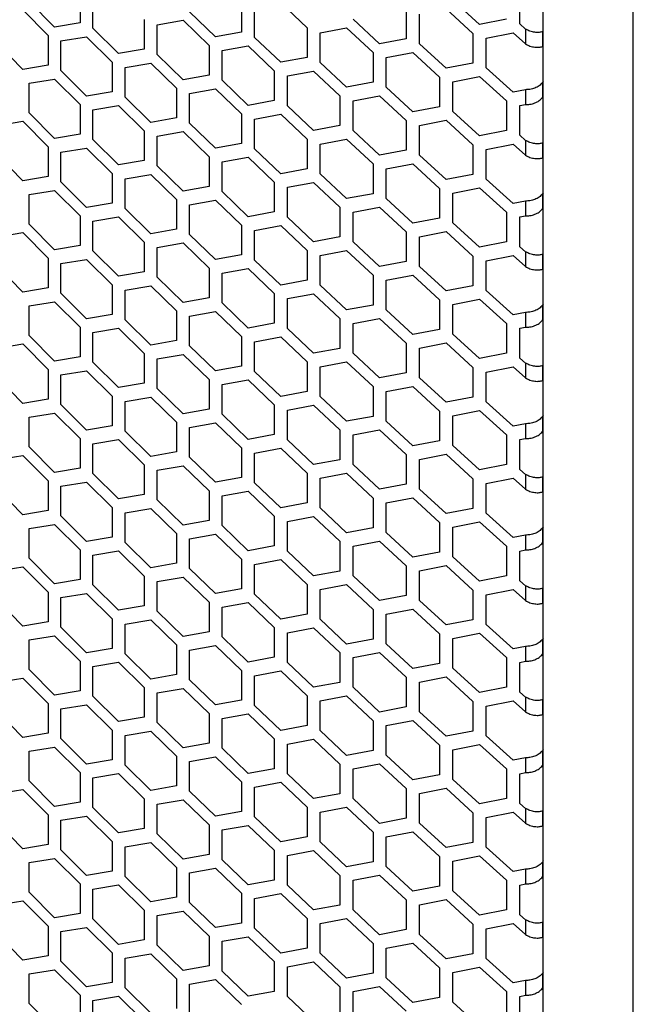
# Model space of a CAD drawing. Header units: millimetres. Extents: x 26293 to 29282, y 1612 to 3704.
# Tile 29 of 48: x 28706 to 28801, y 2784 to 2936. Entities that reach past the tile are written whole.
import ezdxf

# ---------------------------------------------------------------- set-up
doc = ezdxf.new("R2010")
doc.units = ezdxf.units.MM
doc.layers.add('1', color=7, linetype='Continuous')
doc.layers.add('5', color=251, linetype='Continuous')

msp = doc.modelspace()

# ---------------------------------------------------------------- linework, layer by layer
at = {"layer": '1'}
for p, q in [((28801.167, 2427.274), (28801.167, 3161.426)), ((28787.236, 2444.922), (28787.236, 3153.279))]:
    msp.add_line(p, q, dxfattribs=at)
at = {"layer": '5'}
for p, q in [((28711.763, 2935.057), (28707.834, 2939.003)), ((28715.706, 2940.286), (28715.706, 2935.703)), ((28717.682, 2934.885), (28717.682, 2939.467)), ((28777.42, 2935.444), (28773.285, 2939.214)), ((28783.645, 2935.538), (28783.645, 2940.12)), ((28706.853, 2937.7), (28710.779, 2933.751)), ((28736.62, 2933.545), (28732.608, 2937.425)), ((28740.644, 2938.841), (28740.644, 2934.258)), ((28742.66, 2933.474), (28742.66, 2938.056)), ((28746.703, 2938.786), (28750.759, 2934.944)), ((28766.078, 2937.819), (28766.078, 2933.237)), ((28772.253, 2937.867), (28776.385, 2934.095)), ((28725.62, 2936.221), (28725.62, 2931.638)), ((28727.613, 2935.416), (28731.608, 2936.105)), ((28731.608, 2936.105), (28735.616, 2932.223)), ((28761.976, 2932.455), (28757.886, 2936.267)), ((28768.133, 2932.487), (28768.133, 2937.069)), ((28781.567, 2936.268), (28777.42, 2935.444)), ((28715.706, 2935.703), (28711.763, 2935.057)), ((28721.644, 2930.965), (28717.682, 2934.885)), ((28727.613, 2930.833), (28727.613, 2935.416)), ((28750.759, 2934.944), (28750.759, 2930.362)), ((28752.791, 2934.173), (28756.866, 2934.93)), ((28756.866, 2934.93), (28760.952, 2931.116)), ((28784.505, 2934.764), (28783.645, 2935.538)), ((28784.505, 2934.764), (28784.505, 2932.473)), ((28710.779, 2933.751), (28710.779, 2929.169)), ((28712.747, 2932.926), (28716.693, 2933.576)), ((28712.747, 2928.344), (28712.747, 2932.926)), ((28716.693, 2933.576), (28720.652, 2929.653)), ((28740.644, 2934.258), (28736.62, 2933.545)), ((28746.703, 2929.621), (28742.66, 2933.474)), ((28752.791, 2929.591), (28752.791, 2934.173)), ((28766.078, 2933.237), (28761.976, 2932.455)), ((28776.385, 2934.095), (28776.385, 2929.512)), ((28778.456, 2933.358), (28782.606, 2934.184)), ((28778.456, 2928.776), (28778.456, 2933.358)), ((28782.606, 2934.184), (28784.505, 2932.473)), ((28787.236, 2934.361), (28787.134, 2934.359)), ((28787.134, 2934.359), (28787.134, 2932.068)), ((28706.853, 2928.536), (28702.941, 2932.495)), ((28725.62, 2931.638), (28721.644, 2930.965)), ((28735.616, 2932.223), (28735.616, 2927.64)), ((28737.624, 2931.431), (28741.652, 2932.147)), ((28737.624, 2926.849), (28737.624, 2931.431)), ((28741.652, 2932.147), (28745.691, 2928.292)), ((28772.253, 2928.703), (28768.133, 2932.487)), ((28787.134, 2932.068), (28787.236, 2932.07)), ((28731.608, 2926.94), (28727.613, 2930.833)), ((28750.759, 2930.362), (28746.703, 2929.621)), ((28760.952, 2931.116), (28760.952, 2926.534)), ((28763, 2930.359), (28767.105, 2931.143)), ((28763, 2925.776), (28763, 2930.359)), ((28767.105, 2931.143), (28771.222, 2927.357)), ((28710.779, 2929.169), (28706.853, 2928.536)), ((28716.693, 2924.411), (28712.747, 2928.344)), ((28720.652, 2929.653), (28720.652, 2925.071)), ((28722.637, 2928.841), (28726.616, 2929.517)), ((28722.637, 2924.259), (28722.637, 2928.841)), ((28726.616, 2929.517), (28730.608, 2925.621)), ((28745.691, 2928.292), (28745.691, 2923.71)), ((28756.866, 2925.766), (28752.791, 2929.591)), ((28776.385, 2929.512), (28772.253, 2928.703)), ((28782.606, 2925.02), (28778.456, 2928.776)), ((28707.834, 2926.402), (28711.763, 2927.038)), ((28711.763, 2927.038), (28715.706, 2923.102)), ((28735.616, 2927.64), (28731.608, 2926.94)), ((28741.652, 2922.983), (28737.624, 2926.849)), ((28747.716, 2927.514), (28751.775, 2928.258)), ((28747.716, 2922.932), (28747.716, 2927.514)), ((28751.775, 2928.258), (28755.846, 2924.43)), ((28771.222, 2927.357), (28771.222, 2922.774)), ((28773.285, 2926.613), (28777.42, 2927.425)), ((28777.42, 2927.425), (28781.567, 2923.666)), ((28707.834, 2921.82), (28707.834, 2926.402)), ((28730.608, 2925.621), (28730.608, 2921.039)), ((28732.608, 2924.823), (28736.62, 2925.526)), ((28736.62, 2925.526), (28740.644, 2921.657)), ((28760.952, 2926.534), (28756.866, 2925.766)), ((28767.105, 2921.979), (28763, 2925.776)), ((28773.285, 2922.031), (28773.285, 2926.613)), ((28784.505, 2925.401), (28782.606, 2925.02)), ((28784.505, 2925.401), (28784.505, 2923.11)), ((28787.236, 2926.664), (28787.134, 2926.487)), ((28787.134, 2926.487), (28787.134, 2924.196)), ((28720.652, 2925.071), (28716.693, 2924.411)), ((28726.616, 2920.353), (28722.637, 2924.259)), ((28732.608, 2920.241), (28732.608, 2924.823)), ((28755.846, 2924.43), (28755.846, 2919.847)), ((28757.886, 2923.665), (28761.976, 2924.436)), ((28761.976, 2924.436), (28766.078, 2920.636)), ((28787.134, 2924.196), (28787.236, 2924.373)), ((28715.706, 2923.102), (28715.706, 2918.52)), ((28717.682, 2922.284), (28721.644, 2922.946)), ((28717.682, 2917.702), (28717.682, 2922.284)), ((28721.644, 2922.946), (28725.62, 2919.037)), ((28745.691, 2923.71), (28741.652, 2922.983)), ((28751.775, 2919.093), (28747.716, 2922.932)), ((28757.886, 2919.083), (28757.886, 2923.665)), ((28771.222, 2922.774), (28767.105, 2921.979)), ((28781.567, 2923.666), (28781.567, 2919.084)), ((28783.645, 2922.937), (28784.505, 2923.11)), ((28783.645, 2918.355), (28783.645, 2922.937)), ((28711.763, 2917.873), (28707.834, 2921.82)), ((28730.608, 2921.039), (28726.616, 2920.353)), ((28740.644, 2921.657), (28740.644, 2917.075)), ((28742.66, 2920.872), (28746.703, 2921.602)), ((28742.66, 2916.29), (28742.66, 2920.872)), ((28746.703, 2921.602), (28750.759, 2917.761)), ((28777.42, 2918.261), (28773.285, 2922.031)), ((28702.941, 2919.894), (28706.853, 2920.517)), ((28706.853, 2920.517), (28710.779, 2916.568)), ((28736.62, 2916.361), (28732.608, 2920.241)), ((28755.846, 2919.847), (28751.775, 2919.093)), ((28766.078, 2920.636), (28766.078, 2916.053)), ((28768.133, 2919.885), (28772.253, 2920.684)), ((28768.133, 2915.303), (28768.133, 2919.885)), ((28772.253, 2920.684), (28776.385, 2916.911)), ((28715.706, 2918.52), (28711.763, 2917.873)), ((28721.644, 2913.782), (28717.682, 2917.702)), ((28725.62, 2919.037), (28725.62, 2914.455)), ((28727.613, 2918.232), (28731.608, 2918.921)), ((28727.613, 2913.65), (28727.613, 2918.232)), ((28731.608, 2918.921), (28735.616, 2915.039)), ((28750.759, 2917.761), (28750.759, 2913.178)), ((28752.791, 2916.989), (28756.866, 2917.747)), ((28756.866, 2917.747), (28760.952, 2913.932)), ((28761.976, 2915.272), (28757.886, 2919.083)), ((28781.567, 2919.084), (28777.42, 2918.261)), ((28784.505, 2917.58), (28783.645, 2918.355)), ((28710.779, 2916.568), (28710.779, 2911.985)), ((28712.747, 2915.743), (28716.693, 2916.392)), ((28716.693, 2916.392), (28720.652, 2912.469)), ((28740.644, 2917.075), (28736.62, 2916.361)), ((28746.703, 2912.438), (28742.66, 2916.29)), ((28752.791, 2912.407), (28752.791, 2916.989)), ((28776.385, 2916.911), (28776.385, 2912.329)), ((28778.456, 2916.174), (28782.606, 2917.001)), ((28778.456, 2911.592), (28778.456, 2916.174)), ((28782.606, 2917.001), (28784.505, 2915.289)), ((28784.505, 2917.58), (28784.505, 2915.289)), ((28787.236, 2917.178), (28787.134, 2917.176)), ((28787.134, 2917.176), (28787.134, 2914.885)), ((28706.853, 2911.352), (28702.941, 2915.312)), ((28712.747, 2911.161), (28712.747, 2915.743)), ((28735.616, 2915.039), (28735.616, 2910.457)), ((28737.624, 2914.248), (28741.652, 2914.964)), ((28741.652, 2914.964), (28745.691, 2911.109)), ((28766.078, 2916.053), (28761.976, 2915.272)), ((28772.253, 2911.519), (28768.133, 2915.303)), ((28787.134, 2914.885), (28787.236, 2914.887)), ((28725.62, 2914.455), (28721.644, 2913.782)), ((28731.608, 2909.757), (28727.613, 2913.65)), ((28737.624, 2909.665), (28737.624, 2914.248)), ((28750.759, 2913.178), (28746.703, 2912.438)), ((28760.952, 2913.932), (28760.952, 2909.35)), ((28763, 2913.175), (28767.105, 2913.96)), ((28763, 2908.593), (28763, 2913.175)), ((28767.105, 2913.96), (28771.222, 2910.173)), ((28710.779, 2911.985), (28706.853, 2911.352)), ((28720.652, 2912.469), (28720.652, 2907.887)), ((28722.637, 2911.658), (28726.616, 2912.334)), ((28722.637, 2907.075), (28722.637, 2911.658)), ((28726.616, 2912.334), (28730.608, 2908.438)), ((28756.866, 2908.582), (28752.791, 2912.407)), ((28776.385, 2912.329), (28772.253, 2911.519)), ((28782.606, 2907.836), (28778.456, 2911.592)), ((28716.693, 2907.227), (28712.747, 2911.161)), ((28735.616, 2910.457), (28731.608, 2909.757)), ((28745.691, 2911.109), (28745.691, 2906.526)), ((28747.716, 2910.331), (28751.775, 2911.074)), ((28747.716, 2905.748), (28747.716, 2910.331)), ((28751.775, 2911.074), (28755.846, 2907.246)), ((28771.222, 2910.173), (28771.222, 2905.591)), ((28773.285, 2909.429), (28777.42, 2910.242)), ((28777.42, 2910.242), (28781.567, 2906.483)), ((28707.834, 2909.218), (28711.763, 2909.854)), ((28707.834, 2904.636), (28707.834, 2909.218)), ((28711.763, 2909.854), (28715.706, 2905.919)), ((28741.652, 2905.799), (28737.624, 2909.665)), ((28760.952, 2909.35), (28756.866, 2908.582)), ((28767.105, 2904.795), (28763, 2908.593)), ((28773.285, 2904.847), (28773.285, 2909.429)), ((28787.236, 2909.48), (28787.134, 2909.304)), ((28787.134, 2909.304), (28787.134, 2907.013)), ((28720.652, 2907.887), (28716.693, 2907.227)), ((28726.616, 2903.169), (28722.637, 2907.075)), ((28730.608, 2908.438), (28730.608, 2903.856)), ((28732.608, 2907.64), (28736.62, 2908.342)), ((28732.608, 2903.057), (28732.608, 2907.64)), ((28736.62, 2908.342), (28740.644, 2904.474)), ((28755.846, 2907.246), (28755.846, 2902.664)), ((28757.886, 2906.482), (28761.976, 2907.253)), ((28761.976, 2907.253), (28766.078, 2903.452)), ((28784.505, 2908.217), (28782.606, 2907.836)), ((28784.505, 2908.217), (28784.505, 2905.926)), ((28787.134, 2907.013), (28787.236, 2907.189)), ((28715.706, 2905.919), (28715.706, 2901.336)), ((28717.682, 2905.1), (28721.644, 2905.763)), ((28721.644, 2905.763), (28725.62, 2901.853)), ((28745.691, 2906.526), (28741.652, 2905.799)), ((28751.775, 2901.909), (28747.716, 2905.748)), ((28757.886, 2901.899), (28757.886, 2906.482)), ((28771.222, 2905.591), (28767.105, 2904.795)), ((28781.567, 2906.483), (28781.567, 2901.901)), ((28783.645, 2905.753), (28784.505, 2905.926)), ((28783.645, 2901.171), (28783.645, 2905.753)), ((28711.763, 2900.69), (28707.834, 2904.636)), ((28717.682, 2900.518), (28717.682, 2905.1)), ((28740.644, 2904.474), (28740.644, 2899.891)), ((28742.66, 2903.689), (28746.703, 2904.419)), ((28746.703, 2904.419), (28750.759, 2900.577)), ((28777.42, 2901.077), (28773.285, 2904.847)), ((28702.941, 2902.71), (28706.853, 2903.333)), ((28706.853, 2903.333), (28710.779, 2899.384)), ((28730.608, 2903.856), (28726.616, 2903.169)), ((28736.62, 2899.178), (28732.608, 2903.057)), ((28742.66, 2899.106), (28742.66, 2903.689)), ((28755.846, 2902.664), (28751.775, 2901.909)), ((28766.078, 2903.452), (28766.078, 2898.87)), ((28768.133, 2902.702), (28772.253, 2903.5)), ((28768.133, 2898.119), (28768.133, 2902.702)), ((28772.253, 2903.5), (28776.385, 2899.727)), ((28715.706, 2901.336), (28711.763, 2900.69)), ((28725.62, 2901.853), (28725.62, 2897.271)), ((28727.613, 2901.048), (28731.608, 2901.738)), ((28727.613, 2896.466), (28727.613, 2901.048)), ((28731.608, 2901.738), (28735.616, 2897.855)), ((28761.976, 2898.088), (28757.886, 2901.899)), ((28781.567, 2901.901), (28777.42, 2901.077)), ((28784.505, 2900.396), (28783.645, 2901.171)), ((28721.644, 2896.598), (28717.682, 2900.518)), ((28740.644, 2899.891), (28736.62, 2899.178)), ((28750.759, 2900.577), (28750.759, 2895.995)), ((28752.791, 2899.806), (28756.866, 2900.563)), ((28752.791, 2895.224), (28752.791, 2899.806)), ((28756.866, 2900.563), (28760.952, 2896.749)), ((28776.385, 2899.727), (28776.385, 2895.145)), ((28778.456, 2898.991), (28782.606, 2899.817)), ((28782.606, 2899.817), (28784.505, 2898.105)), ((28784.505, 2900.396), (28784.505, 2898.105)), ((28787.236, 2899.994), (28787.134, 2899.992)), ((28787.134, 2899.992), (28787.134, 2897.701)), ((28706.853, 2894.169), (28702.941, 2898.128)), ((28710.779, 2899.384), (28710.779, 2894.802)), ((28712.747, 2898.559), (28716.693, 2899.208)), ((28712.747, 2893.977), (28712.747, 2898.559)), ((28716.693, 2899.208), (28720.652, 2895.286)), ((28746.703, 2895.254), (28742.66, 2899.106)), ((28766.078, 2898.87), (28761.976, 2898.088)), ((28772.253, 2894.336), (28768.133, 2898.119)), ((28778.456, 2894.408), (28778.456, 2898.991)), ((28725.62, 2897.271), (28721.644, 2896.598)), ((28731.608, 2892.573), (28727.613, 2896.466)), ((28735.616, 2897.855), (28735.616, 2893.273)), ((28737.624, 2897.064), (28741.652, 2897.78)), ((28737.624, 2892.482), (28737.624, 2897.064)), ((28741.652, 2897.78), (28745.691, 2893.925)), ((28760.952, 2896.749), (28760.952, 2892.166)), ((28763, 2895.991), (28767.105, 2896.776)), ((28767.105, 2896.776), (28771.222, 2892.989)), ((28787.134, 2897.701), (28787.236, 2897.703)), ((28720.652, 2895.286), (28720.652, 2890.704)), ((28722.637, 2894.474), (28726.616, 2895.15)), ((28726.616, 2895.15), (28730.608, 2891.254)), ((28750.759, 2895.995), (28746.703, 2895.254)), ((28756.866, 2891.398), (28752.791, 2895.224)), ((28763, 2891.409), (28763, 2895.991)), ((28776.385, 2895.145), (28772.253, 2894.336)), ((28710.779, 2894.802), (28706.853, 2894.169)), ((28716.693, 2890.044), (28712.747, 2893.977)), ((28722.637, 2889.892), (28722.637, 2894.474)), ((28745.691, 2893.925), (28745.691, 2889.343)), ((28747.716, 2893.147), (28751.775, 2893.89)), ((28751.775, 2893.89), (28755.846, 2890.062)), ((28782.606, 2890.652), (28778.456, 2894.408)), ((28707.834, 2892.035), (28711.763, 2892.671)), ((28707.834, 2887.452), (28707.834, 2892.035)), ((28711.763, 2892.671), (28715.706, 2888.735)), ((28735.616, 2893.273), (28731.608, 2892.573)), ((28741.652, 2888.616), (28737.624, 2892.482)), ((28747.716, 2888.565), (28747.716, 2893.147)), ((28760.952, 2892.166), (28756.866, 2891.398)), ((28771.222, 2892.989), (28771.222, 2888.407)), ((28773.285, 2892.246), (28777.42, 2893.058)), ((28773.285, 2887.663), (28773.285, 2892.246)), ((28777.42, 2893.058), (28781.567, 2889.299)), ((28787.236, 2892.296), (28787.134, 2892.12)), ((28787.134, 2892.12), (28787.134, 2889.829)), ((28720.652, 2890.704), (28716.693, 2890.044)), ((28730.608, 2891.254), (28730.608, 2886.672)), ((28732.608, 2890.456), (28736.62, 2891.159)), ((28732.608, 2885.874), (28732.608, 2890.456)), ((28736.62, 2891.159), (28740.644, 2887.29)), ((28767.105, 2887.611), (28763, 2891.409)), ((28784.505, 2891.034), (28782.606, 2890.652)), ((28784.505, 2891.034), (28784.505, 2888.742)), ((28726.616, 2885.985), (28722.637, 2889.892)), ((28745.691, 2889.343), (28741.652, 2888.616)), ((28755.846, 2890.062), (28755.846, 2885.48)), ((28757.886, 2889.298), (28761.976, 2890.069)), ((28757.886, 2884.716), (28757.886, 2889.298)), ((28761.976, 2890.069), (28766.078, 2886.269)), ((28781.567, 2889.299), (28781.567, 2884.717)), ((28787.134, 2889.829), (28787.236, 2890.005)), ((28711.763, 2883.506), (28707.834, 2887.452)), ((28715.706, 2888.735), (28715.706, 2884.153)), ((28717.682, 2887.917), (28721.644, 2888.579)), ((28717.682, 2883.334), (28717.682, 2887.917)), ((28721.644, 2888.579), (28725.62, 2884.67)), ((28740.644, 2887.29), (28740.644, 2882.708)), ((28751.775, 2884.726), (28747.716, 2888.565)), ((28771.222, 2888.407), (28767.105, 2887.611)), ((28777.42, 2883.893), (28773.285, 2887.663)), ((28783.645, 2888.57), (28784.505, 2888.742)), ((28783.645, 2883.987), (28783.645, 2888.57)), ((28702.941, 2885.527), (28706.853, 2886.15)), ((28706.853, 2886.15), (28710.779, 2882.201)), ((28730.608, 2886.672), (28726.616, 2885.985)), ((28736.62, 2881.994), (28732.608, 2885.874)), ((28742.66, 2886.505), (28746.703, 2887.235)), ((28742.66, 2881.923), (28742.66, 2886.505)), ((28746.703, 2887.235), (28750.759, 2883.393)), ((28766.078, 2886.269), (28766.078, 2881.686)), ((28768.133, 2885.518), (28772.253, 2886.316)), ((28772.253, 2886.316), (28776.385, 2882.544)), ((28725.62, 2884.67), (28725.62, 2880.088)), ((28727.613, 2883.865), (28731.608, 2884.554)), ((28731.608, 2884.554), (28735.616, 2880.672)), ((28755.846, 2885.48), (28751.775, 2884.726)), ((28761.976, 2880.904), (28757.886, 2884.716)), ((28768.133, 2880.936), (28768.133, 2885.518)), ((28781.567, 2884.717), (28777.42, 2883.893)), ((28715.706, 2884.153), (28711.763, 2883.506)), ((28721.644, 2879.414), (28717.682, 2883.334)), ((28727.613, 2879.283), (28727.613, 2883.865)), ((28740.644, 2882.708), (28736.62, 2881.994)), ((28750.759, 2883.393), (28750.759, 2878.811)), ((28752.791, 2882.622), (28756.866, 2883.379)), ((28756.866, 2883.379), (28760.952, 2879.565)), ((28784.505, 2883.213), (28783.645, 2883.987)), ((28784.505, 2883.213), (28784.505, 2880.922)), ((28787.236, 2882.81), (28787.134, 2882.809)), ((28787.134, 2882.809), (28787.134, 2880.517)), ((28710.779, 2882.201), (28710.779, 2877.618)), ((28712.747, 2881.376), (28716.693, 2882.025)), ((28712.747, 2876.793), (28712.747, 2881.376)), ((28716.693, 2882.025), (28720.652, 2878.102)), ((28746.703, 2878.07), (28742.66, 2881.923)), ((28752.791, 2878.04), (28752.791, 2882.622)), ((28766.078, 2881.686), (28761.976, 2880.904)), ((28776.385, 2882.544), (28776.385, 2877.961)), ((28778.456, 2881.807), (28782.606, 2882.633)), ((28778.456, 2877.225), (28778.456, 2881.807)), ((28782.606, 2882.633), (28784.505, 2880.922)), ((28706.853, 2876.985), (28702.941, 2880.945)), ((28725.62, 2880.088), (28721.644, 2879.414)), ((28735.616, 2880.672), (28735.616, 2876.09)), ((28737.624, 2879.88), (28741.652, 2880.597)), ((28737.624, 2875.298), (28737.624, 2879.88)), ((28741.652, 2880.597), (28745.691, 2876.741)), ((28772.253, 2877.152), (28768.133, 2880.936)), ((28787.134, 2880.517), (28787.236, 2880.519)), ((28731.608, 2875.39), (28727.613, 2879.283)), ((28750.759, 2878.811), (28746.703, 2878.07)), ((28760.952, 2879.565), (28760.952, 2874.983)), ((28763, 2878.808), (28767.105, 2879.592)), ((28763, 2874.225), (28763, 2878.808)), ((28767.105, 2879.592), (28771.222, 2875.806)), ((28710.779, 2877.618), (28706.853, 2876.985)), ((28716.693, 2872.86), (28712.747, 2876.793)), ((28720.652, 2878.102), (28720.652, 2873.52)), ((28722.637, 2877.291), (28726.616, 2877.966)), ((28722.637, 2872.708), (28722.637, 2877.291)), ((28726.616, 2877.966), (28730.608, 2874.071)), ((28745.691, 2876.741), (28745.691, 2872.159)), ((28747.716, 2875.963), (28751.775, 2876.707)), ((28751.775, 2876.707), (28755.846, 2872.879)), ((28756.866, 2874.215), (28752.791, 2878.04)), ((28776.385, 2877.961), (28772.253, 2877.152)), ((28782.606, 2873.469), (28778.456, 2877.225)), ((28707.834, 2874.851), (28711.763, 2875.487)), ((28711.763, 2875.487), (28715.706, 2871.551)), ((28735.616, 2876.09), (28731.608, 2875.39)), ((28741.652, 2871.432), (28737.624, 2875.298)), ((28747.716, 2871.381), (28747.716, 2875.963)), ((28771.222, 2875.806), (28771.222, 2871.223)), ((28773.285, 2875.062), (28777.42, 2875.874)), ((28777.42, 2875.874), (28781.567, 2872.116)), ((28787.236, 2875.113), (28787.134, 2874.937)), ((28707.834, 2870.269), (28707.834, 2874.851)), ((28730.608, 2874.071), (28730.608, 2869.488)), ((28732.608, 2873.272), (28736.62, 2873.975)), ((28736.62, 2873.975), (28740.644, 2870.106)), ((28760.952, 2874.983), (28756.866, 2874.215)), ((28767.105, 2870.428), (28763, 2874.225)), ((28773.285, 2870.48), (28773.285, 2875.062)), ((28784.505, 2873.85), (28782.606, 2873.469)), ((28784.505, 2873.85), (28784.505, 2871.559)), ((28787.134, 2874.937), (28787.134, 2872.645)), ((28720.652, 2873.52), (28716.693, 2872.86)), ((28726.616, 2868.802), (28722.637, 2872.708)), ((28732.608, 2868.69), (28732.608, 2873.272)), ((28745.691, 2872.159), (28741.652, 2871.432)), ((28755.846, 2872.879), (28755.846, 2868.297)), ((28757.886, 2872.115), (28761.976, 2872.885)), ((28757.886, 2867.532), (28757.886, 2872.115)), ((28761.976, 2872.885), (28766.078, 2869.085)), ((28781.567, 2872.116), (28781.567, 2867.533)), ((28787.134, 2872.645), (28787.236, 2872.822)), ((28715.706, 2871.551), (28715.706, 2866.969)), ((28717.682, 2870.733), (28721.644, 2871.395)), ((28717.682, 2866.151), (28717.682, 2870.733)), ((28721.644, 2871.395), (28725.62, 2867.486)), ((28751.775, 2867.542), (28747.716, 2871.381)), ((28771.222, 2871.223), (28767.105, 2870.428)), ((28783.645, 2871.386), (28784.505, 2871.559)), ((28783.645, 2866.804), (28783.645, 2871.386)), ((28711.763, 2866.322), (28707.834, 2870.269)), ((28730.608, 2869.488), (28726.616, 2868.802)), ((28740.644, 2870.106), (28740.644, 2865.524)), ((28742.66, 2869.321), (28746.703, 2870.051)), ((28742.66, 2864.739), (28742.66, 2869.321)), ((28746.703, 2870.051), (28750.759, 2866.21)), ((28766.078, 2869.085), (28766.078, 2864.503)), ((28768.133, 2868.334), (28772.253, 2869.133)), ((28772.253, 2869.133), (28776.385, 2865.36)), ((28777.42, 2866.71), (28773.285, 2870.48)), ((28702.941, 2868.343), (28706.853, 2868.966)), ((28706.853, 2868.966), (28710.779, 2865.017)), ((28736.62, 2864.81), (28732.608, 2868.69)), ((28755.846, 2868.297), (28751.775, 2867.542)), ((28761.976, 2863.721), (28757.886, 2867.532)), ((28768.133, 2863.752), (28768.133, 2868.334)), ((28781.567, 2867.533), (28777.42, 2866.71)), ((28715.706, 2866.969), (28711.763, 2866.322)), ((28721.644, 2862.231), (28717.682, 2866.151)), ((28725.62, 2867.486), (28725.62, 2862.904)), ((28727.613, 2866.681), (28731.608, 2867.37)), ((28727.613, 2862.099), (28727.613, 2866.681)), ((28731.608, 2867.37), (28735.616, 2863.488)), ((28750.759, 2866.21), (28750.759, 2861.627)), ((28752.791, 2865.439), (28756.866, 2866.196)), ((28756.866, 2866.196), (28760.952, 2862.381)), ((28784.505, 2866.029), (28783.645, 2866.804)), ((28784.505, 2866.029), (28784.505, 2863.738)), ((28710.779, 2865.017), (28710.779, 2860.435)), ((28712.747, 2864.192), (28716.693, 2864.841)), ((28716.693, 2864.841), (28720.652, 2860.919)), ((28740.644, 2865.524), (28736.62, 2864.81)), ((28746.703, 2860.887), (28742.66, 2864.739)), ((28752.791, 2860.856), (28752.791, 2865.439)), ((28766.078, 2864.503), (28761.976, 2863.721)), ((28776.385, 2865.36), (28776.385, 2860.778)), ((28778.456, 2864.624), (28782.606, 2865.45)), ((28778.456, 2860.041), (28778.456, 2864.624)), ((28782.606, 2865.45), (28784.505, 2863.738)), ((28787.236, 2865.627), (28787.134, 2865.625)), ((28787.134, 2865.625), (28787.134, 2863.334)), ((28706.853, 2859.801), (28702.941, 2863.761)), ((28712.747, 2859.61), (28712.747, 2864.192)), ((28735.616, 2863.488), (28735.616, 2858.906)), ((28737.624, 2862.697), (28741.652, 2863.413)), ((28741.652, 2863.413), (28745.691, 2859.558)), ((28772.253, 2859.968), (28768.133, 2863.752)), ((28787.134, 2863.334), (28787.236, 2863.336)), ((28725.62, 2862.904), (28721.644, 2862.231)), ((28731.608, 2858.206), (28727.613, 2862.099)), ((28737.624, 2858.114), (28737.624, 2862.697)), ((28750.759, 2861.627), (28746.703, 2860.887)), ((28760.952, 2862.381), (28760.952, 2857.799)), ((28763, 2861.624), (28767.105, 2862.409)), ((28763, 2857.042), (28763, 2861.624)), ((28767.105, 2862.409), (28771.222, 2858.622)), ((28710.779, 2860.435), (28706.853, 2859.801)), ((28720.652, 2860.919), (28720.652, 2856.336)), ((28722.637, 2860.107), (28726.616, 2860.783)), ((28722.637, 2855.525), (28722.637, 2860.107)), ((28726.616, 2860.783), (28730.608, 2856.887)), ((28756.866, 2857.031), (28752.791, 2860.856)), ((28776.385, 2860.778), (28772.253, 2859.968)), ((28782.606, 2856.285), (28778.456, 2860.041)), ((28716.693, 2855.677), (28712.747, 2859.61)), ((28735.616, 2858.906), (28731.608, 2858.206)), ((28745.691, 2859.558), (28745.691, 2854.975)), ((28747.716, 2858.78), (28751.775, 2859.523)), ((28747.716, 2854.197), (28747.716, 2858.78)), ((28751.775, 2859.523), (28755.846, 2855.695)), ((28771.222, 2858.622), (28771.222, 2854.04)), ((28773.285, 2857.878), (28777.42, 2858.691)), ((28777.42, 2858.691), (28781.567, 2854.932)), ((28707.834, 2857.668), (28711.763, 2858.303)), ((28707.834, 2853.085), (28707.834, 2857.668)), ((28711.763, 2858.303), (28715.706, 2854.368)), ((28730.608, 2856.887), (28730.608, 2852.305)), ((28741.652, 2854.248), (28737.624, 2858.114)), ((28760.952, 2857.799), (28756.866, 2857.031)), ((28767.105, 2853.244), (28763, 2857.042)), ((28773.285, 2853.296), (28773.285, 2857.878)), ((28787.236, 2857.929), (28787.134, 2857.753)), ((28787.134, 2857.753), (28787.134, 2855.462)), ((28720.652, 2856.336), (28716.693, 2855.677)), ((28726.616, 2851.618), (28722.637, 2855.525)), ((28732.608, 2856.089), (28736.62, 2856.791)), ((28732.608, 2851.506), (28732.608, 2856.089)), ((28736.62, 2856.791), (28740.644, 2852.923)), ((28755.846, 2855.695), (28755.846, 2851.113)), ((28757.886, 2854.931), (28761.976, 2855.702)), ((28761.976, 2855.702), (28766.078, 2851.901)), ((28784.505, 2856.666), (28782.606, 2856.285)), ((28784.505, 2856.666), (28784.505, 2854.375)), ((28787.134, 2855.462), (28787.236, 2855.638)), ((28715.706, 2854.368), (28715.706, 2849.785)), ((28717.682, 2853.549), (28721.644, 2854.212)), ((28721.644, 2854.212), (28725.62, 2850.303)), ((28745.691, 2854.975), (28741.652, 2854.248)), ((28751.775, 2850.359), (28747.716, 2854.197)), ((28757.886, 2850.349), (28757.886, 2854.931)), ((28771.222, 2854.04), (28767.105, 2853.244)), ((28781.567, 2854.932), (28781.567, 2850.35)), ((28783.645, 2854.202), (28784.505, 2854.375)), ((28783.645, 2849.62), (28783.645, 2854.202)), ((28711.763, 2849.139), (28707.834, 2853.085)), ((28717.682, 2848.967), (28717.682, 2853.549)), ((28740.644, 2852.923), (28740.644, 2848.34)), ((28742.66, 2852.138), (28746.703, 2852.868)), ((28746.703, 2852.868), (28750.759, 2849.026)), ((28777.42, 2849.526), (28773.285, 2853.296)), ((28702.941, 2851.16), (28706.853, 2851.782)), ((28706.853, 2851.782), (28710.779, 2847.833)), ((28730.608, 2852.305), (28726.616, 2851.618)), ((28736.62, 2847.627), (28732.608, 2851.506)), ((28742.66, 2847.556), (28742.66, 2852.138)), ((28755.846, 2851.113), (28751.775, 2850.359)), ((28766.078, 2851.901), (28766.078, 2847.319)), ((28768.133, 2851.151), (28772.253, 2851.949)), ((28768.133, 2846.568), (28768.133, 2851.151)), ((28772.253, 2851.949), (28776.385, 2848.177)), ((28715.706, 2849.785), (28711.763, 2849.139)), ((28725.62, 2850.303), (28725.62, 2845.72)), ((28727.613, 2849.498), (28731.608, 2850.187)), ((28727.613, 2844.915), (28727.613, 2849.498)), ((28731.608, 2850.187), (28735.616, 2846.305)), ((28761.976, 2846.537), (28757.886, 2850.349)), ((28781.567, 2850.35), (28777.42, 2849.526)), ((28784.505, 2848.846), (28783.645, 2849.62)), ((28710.779, 2847.833), (28710.779, 2843.251)), ((28721.644, 2845.047), (28717.682, 2848.967)), ((28740.644, 2848.34), (28736.62, 2847.627)), ((28750.759, 2849.026), (28750.759, 2844.444)), ((28752.791, 2848.255), (28756.866, 2849.012)), ((28752.791, 2843.673), (28752.791, 2848.255)), ((28756.866, 2849.012), (28760.952, 2845.198)), ((28776.385, 2848.177), (28776.385, 2843.594)), ((28778.456, 2847.44), (28782.606, 2848.266)), ((28782.606, 2848.266), (28784.505, 2846.554)), ((28784.505, 2848.846), (28784.505, 2846.554)), ((28787.236, 2848.443), (28787.134, 2848.441)), ((28787.134, 2848.441), (28787.134, 2846.15)), ((28706.853, 2842.618), (28702.941, 2846.577)), ((28712.747, 2847.008), (28716.693, 2847.657)), ((28712.747, 2842.426), (28712.747, 2847.008)), ((28716.693, 2847.657), (28720.652, 2843.735)), ((28735.616, 2846.305), (28735.616, 2841.722)), ((28737.624, 2845.513), (28741.652, 2846.229)), ((28741.652, 2846.229), (28745.691, 2842.374)), ((28746.703, 2843.703), (28742.66, 2847.556)), ((28766.078, 2847.319), (28761.976, 2846.537)), ((28772.253, 2842.785), (28768.133, 2846.568)), ((28778.456, 2842.858), (28778.456, 2847.44)), ((28725.62, 2845.72), (28721.644, 2845.047)), ((28731.608, 2841.022), (28727.613, 2844.915)), ((28737.624, 2840.931), (28737.624, 2845.513)), ((28760.952, 2845.198), (28760.952, 2840.616)), ((28763, 2844.44), (28767.105, 2845.225)), ((28767.105, 2845.225), (28771.222, 2841.438)), ((28787.134, 2846.15), (28787.236, 2846.152)), ((28710.779, 2843.251), (28706.853, 2842.618)), ((28720.652, 2843.735), (28720.652, 2839.153)), ((28722.637, 2842.923), (28726.616, 2843.599)), ((28726.616, 2843.599), (28730.608, 2839.703)), ((28750.759, 2844.444), (28746.703, 2843.703)), ((28756.866, 2839.847), (28752.791, 2843.673)), ((28763, 2839.858), (28763, 2844.44)), ((28776.385, 2843.594), (28772.253, 2842.785)), ((28716.693, 2838.493), (28712.747, 2842.426)), ((28722.637, 2838.341), (28722.637, 2842.923)), ((28735.616, 2841.722), (28731.608, 2841.022)), ((28745.691, 2842.374), (28745.691, 2837.792)), ((28747.716, 2841.596), (28751.775, 2842.339)), ((28751.775, 2842.339), (28755.846, 2838.512)), ((28782.606, 2839.102), (28778.456, 2842.858)), ((28707.834, 2840.484), (28711.763, 2841.12)), ((28707.834, 2835.902), (28707.834, 2840.484)), ((28711.763, 2841.12), (28715.706, 2837.184)), ((28741.652, 2837.065), (28737.624, 2840.931)), ((28747.716, 2837.014), (28747.716, 2841.596)), ((28760.952, 2840.616), (28756.866, 2839.847)), ((28771.222, 2841.438), (28771.222, 2836.856)), ((28773.285, 2840.695), (28777.42, 2841.507)), ((28773.285, 2836.113), (28773.285, 2840.695)), ((28777.42, 2841.507), (28781.567, 2837.748)), ((28787.236, 2840.746), (28787.134, 2840.569)), ((28787.134, 2840.569), (28787.134, 2838.278)), ((28720.652, 2839.153), (28716.693, 2838.493)), ((28730.608, 2839.703), (28730.608, 2835.121)), ((28732.608, 2838.905), (28736.62, 2839.608)), ((28732.608, 2834.323), (28732.608, 2838.905)), ((28736.62, 2839.608), (28740.644, 2835.739)), ((28767.105, 2836.06), (28763, 2839.858)), ((28784.505, 2839.483), (28782.606, 2839.102)), ((28784.505, 2839.483), (28784.505, 2837.192)), ((28715.706, 2837.184), (28715.706, 2832.602)), ((28726.616, 2834.435), (28722.637, 2838.341)), ((28745.691, 2837.792), (28741.652, 2837.065)), ((28755.846, 2838.512), (28755.846, 2833.929)), ((28757.886, 2837.747), (28761.976, 2838.518)), ((28757.886, 2833.165), (28757.886, 2837.747)), ((28761.976, 2838.518), (28766.078, 2834.718)), ((28781.567, 2837.748), (28781.567, 2833.166)), ((28783.645, 2837.019), (28784.505, 2837.192)), ((28787.134, 2838.278), (28787.236, 2838.454)), ((28711.763, 2831.955), (28707.834, 2835.902)), ((28717.682, 2836.366), (28721.644, 2837.028)), ((28717.682, 2831.783), (28717.682, 2836.366)), ((28721.644, 2837.028), (28725.62, 2833.119)), ((28740.644, 2835.739), (28740.644, 2831.157)), ((28742.66, 2834.954), (28746.703, 2835.684)), ((28746.703, 2835.684), (28750.759, 2831.842)), ((28751.775, 2833.175), (28747.716, 2837.014)), ((28771.222, 2836.856), (28767.105, 2836.06)), ((28777.42, 2832.343), (28773.285, 2836.113)), ((28783.645, 2832.436), (28783.645, 2837.019)), ((28702.941, 2833.976), (28706.853, 2834.599)), ((28706.853, 2834.599), (28710.779, 2830.65)), ((28730.608, 2835.121), (28726.616, 2834.435)), ((28736.62, 2830.443), (28732.608, 2834.323)), ((28742.66, 2830.372), (28742.66, 2834.954)), ((28766.078, 2834.718), (28766.078, 2830.135)), ((28768.133, 2833.967), (28772.253, 2834.766)), ((28772.253, 2834.766), (28776.385, 2830.993)), ((28715.706, 2832.602), (28711.763, 2831.955)), ((28725.62, 2833.119), (28725.62, 2828.537)), ((28727.613, 2832.314), (28731.608, 2833.003)), ((28731.608, 2833.003), (28735.616, 2829.121)), ((28755.846, 2833.929), (28751.775, 2833.175)), ((28761.976, 2829.354), (28757.886, 2833.165)), ((28768.133, 2829.385), (28768.133, 2833.967)), ((28781.567, 2833.166), (28777.42, 2832.343)), ((28721.644, 2827.864), (28717.682, 2831.783)), ((28727.613, 2827.732), (28727.613, 2832.314)), ((28740.644, 2831.157), (28736.62, 2830.443)), ((28750.759, 2831.842), (28750.759, 2827.26)), ((28752.791, 2831.071), (28756.866, 2831.828)), ((28752.791, 2826.489), (28752.791, 2831.071)), ((28756.866, 2831.828), (28760.952, 2828.014)), ((28778.456, 2830.256), (28782.606, 2831.083)), ((28782.606, 2831.083), (28784.505, 2829.371)), ((28784.505, 2831.662), (28783.645, 2832.436)), ((28784.505, 2831.662), (28784.505, 2829.371)), ((28787.236, 2831.26), (28787.134, 2831.258)), ((28787.134, 2831.258), (28787.134, 2828.967)), ((28710.779, 2830.65), (28710.779, 2826.067)), ((28712.747, 2829.825), (28716.693, 2830.474)), ((28712.747, 2825.242), (28712.747, 2829.825)), ((28716.693, 2830.474), (28720.652, 2826.551)), ((28746.703, 2826.519), (28742.66, 2830.372)), ((28766.078, 2830.135), (28761.976, 2829.354)), ((28776.385, 2830.993), (28776.385, 2826.411)), ((28778.456, 2825.674), (28778.456, 2830.256)), ((28706.853, 2825.434), (28702.941, 2829.394)), ((28725.62, 2828.537), (28721.644, 2827.864)), ((28735.616, 2829.121), (28735.616, 2824.539)), ((28737.624, 2828.329), (28741.652, 2829.046)), ((28737.624, 2823.747), (28737.624, 2828.329)), ((28741.652, 2829.046), (28745.691, 2825.19)), ((28760.952, 2828.014), (28760.952, 2823.432)), ((28763, 2827.257), (28767.105, 2828.041)), ((28767.105, 2828.041), (28771.222, 2824.255)), ((28772.253, 2825.601), (28768.133, 2829.385)), ((28787.134, 2828.967), (28787.236, 2828.968)), ((28720.652, 2826.551), (28720.652, 2821.969)), ((28731.608, 2823.839), (28727.613, 2827.732)), ((28750.759, 2827.26), (28746.703, 2826.519)), ((28756.866, 2822.664), (28752.791, 2826.489)), ((28763, 2822.674), (28763, 2827.257)), ((28710.779, 2826.067), (28706.853, 2825.434)), ((28716.693, 2821.309), (28712.747, 2825.242)), ((28722.637, 2825.74), (28726.616, 2826.415)), ((28722.637, 2821.157), (28722.637, 2825.74)), ((28726.616, 2826.415), (28730.608, 2822.52)), ((28745.691, 2825.19), (28745.691, 2820.608)), ((28747.716, 2824.412), (28751.775, 2825.156)), ((28751.775, 2825.156), (28755.846, 2821.328)), ((28776.385, 2826.411), (28772.253, 2825.601)), ((28782.606, 2821.918), (28778.456, 2825.674)), ((28707.834, 2823.3), (28711.763, 2823.936)), ((28711.763, 2823.936), (28715.706, 2820)), ((28735.616, 2824.539), (28731.608, 2823.839)), ((28741.652, 2819.881), (28737.624, 2823.747)), ((28747.716, 2819.83), (28747.716, 2824.412)), ((28771.222, 2824.255), (28771.222, 2819.672)), ((28773.285, 2823.511), (28777.42, 2824.324)), ((28773.285, 2818.929), (28773.285, 2823.511)), ((28777.42, 2824.324), (28781.567, 2820.565)), ((28787.236, 2823.562), (28787.134, 2823.386)), ((28707.834, 2818.718), (28707.834, 2823.3)), ((28720.652, 2821.969), (28716.693, 2821.309)), ((28730.608, 2822.52), (28730.608, 2817.937)), ((28732.608, 2821.721), (28736.62, 2822.424)), ((28736.62, 2822.424), (28740.644, 2818.555)), ((28760.952, 2823.432), (28756.866, 2822.664)), ((28767.105, 2818.877), (28763, 2822.674)), ((28784.505, 2822.299), (28782.606, 2821.918)), ((28784.505, 2822.299), (28784.505, 2820.008)), ((28787.134, 2823.386), (28787.134, 2821.095)), ((28726.616, 2817.251), (28722.637, 2821.157)), ((28732.608, 2817.139), (28732.608, 2821.721)), ((28745.691, 2820.608), (28741.652, 2819.881)), ((28755.846, 2821.328), (28755.846, 2816.746)), ((28757.886, 2820.564), (28761.976, 2821.334)), ((28757.886, 2815.981), (28757.886, 2820.564)), ((28761.976, 2821.334), (28766.078, 2817.534)), ((28781.567, 2820.565), (28781.567, 2815.982)), ((28787.134, 2821.095), (28787.236, 2821.271)), ((28715.706, 2820), (28715.706, 2815.418)), ((28717.682, 2819.182), (28721.644, 2819.845)), ((28717.682, 2814.6), (28717.682, 2819.182)), ((28721.644, 2819.845), (28725.62, 2815.935)), ((28751.775, 2815.991), (28747.716, 2819.83)), ((28771.222, 2819.672), (28767.105, 2818.877)), ((28777.42, 2815.159), (28773.285, 2818.929)), ((28783.645, 2819.835), (28784.505, 2820.008)), ((28783.645, 2815.253), (28783.645, 2819.835)), ((28702.941, 2816.792), (28706.853, 2817.415)), ((28706.853, 2817.415), (28710.779, 2813.466)), ((28711.763, 2814.772), (28707.834, 2818.718)), ((28730.608, 2817.937), (28726.616, 2817.251)), ((28740.644, 2818.555), (28740.644, 2813.973)), ((28742.66, 2817.771), (28746.703, 2818.5)), ((28742.66, 2813.188), (28742.66, 2817.771)), ((28746.703, 2818.5), (28750.759, 2814.659)), ((28766.078, 2817.534), (28766.078, 2812.952)), ((28768.133, 2816.784), (28772.253, 2817.582)), ((28772.253, 2817.582), (28776.385, 2813.809)), ((28725.62, 2815.935), (28725.62, 2811.353)), ((28736.62, 2813.26), (28732.608, 2817.139)), ((28755.846, 2816.746), (28751.775, 2815.991)), ((28761.976, 2812.17), (28757.886, 2815.981)), ((28768.133, 2812.201), (28768.133, 2816.784)), ((28781.567, 2815.982), (28777.42, 2815.159)), ((28715.706, 2815.418), (28711.763, 2814.772)), ((28721.644, 2810.68), (28717.682, 2814.6)), ((28727.613, 2815.13), (28731.608, 2815.82)), ((28727.613, 2810.548), (28727.613, 2815.13)), ((28731.608, 2815.82), (28735.616, 2811.937)), ((28750.759, 2814.659), (28750.759, 2810.077)), ((28752.791, 2813.888), (28756.866, 2814.645)), ((28756.866, 2814.645), (28760.952, 2810.831)), ((28784.505, 2814.478), (28783.645, 2815.253)), ((28784.505, 2814.478), (28784.505, 2812.187)), ((28710.779, 2813.466), (28710.779, 2808.884)), ((28712.747, 2812.641), (28716.693, 2813.29)), ((28716.693, 2813.29), (28720.652, 2809.368)), ((28740.644, 2813.973), (28736.62, 2813.26)), ((28746.703, 2809.336), (28742.66, 2813.188)), ((28752.791, 2809.305), (28752.791, 2813.888)), ((28766.078, 2812.952), (28761.976, 2812.17)), ((28776.385, 2813.809), (28776.385, 2809.227)), ((28778.456, 2813.073), (28782.606, 2813.899)), ((28778.456, 2808.49), (28778.456, 2813.073)), ((28782.606, 2813.899), (28784.505, 2812.187)), ((28787.236, 2814.076), (28787.134, 2814.074)), ((28787.134, 2814.074), (28787.134, 2811.783)), ((28706.853, 2808.25), (28702.941, 2812.21)), ((28712.747, 2808.059), (28712.747, 2812.641)), ((28725.62, 2811.353), (28721.644, 2810.68)), ((28735.616, 2811.937), (28735.616, 2807.355)), ((28737.624, 2811.146), (28741.652, 2811.862)), ((28741.652, 2811.862), (28745.691, 2808.007)), ((28772.253, 2808.417), (28768.133, 2812.201)), ((28787.134, 2811.783), (28787.236, 2811.785)), ((28731.608, 2806.655), (28727.613, 2810.548)), ((28737.624, 2806.563), (28737.624, 2811.146)), ((28750.759, 2810.077), (28746.703, 2809.336)), ((28760.952, 2810.831), (28760.952, 2806.248)), ((28763, 2810.073), (28767.105, 2810.858)), ((28763, 2805.491), (28763, 2810.073)), ((28767.105, 2810.858), (28771.222, 2807.071)), ((28710.779, 2808.884), (28706.853, 2808.25)), ((28720.652, 2809.368), (28720.652, 2804.785)), ((28722.637, 2808.556), (28726.616, 2809.232)), ((28722.637, 2803.974), (28722.637, 2808.556)), ((28726.616, 2809.232), (28730.608, 2805.336)), ((28756.866, 2805.48), (28752.791, 2809.305)), ((28776.385, 2809.227), (28772.253, 2808.417)), ((28782.606, 2804.734), (28778.456, 2808.49)), ((28707.834, 2806.117), (28711.763, 2806.753)), ((28711.763, 2806.753), (28715.706, 2802.817)), ((28716.693, 2804.126), (28712.747, 2808.059)), ((28735.616, 2807.355), (28731.608, 2806.655)), ((28745.691, 2808.007), (28745.691, 2803.424)), ((28747.716, 2807.229), (28751.775, 2807.972)), ((28747.716, 2802.647), (28747.716, 2807.229)), ((28751.775, 2807.972), (28755.846, 2804.144)), ((28771.222, 2807.071), (28771.222, 2802.489)), ((28773.285, 2806.328), (28777.42, 2807.14)), ((28777.42, 2807.14), (28781.567, 2803.381)), ((28707.834, 2801.534), (28707.834, 2806.117)), ((28730.608, 2805.336), (28730.608, 2800.754)), ((28732.608, 2804.538), (28736.62, 2805.241)), ((28736.62, 2805.241), (28740.644, 2801.372)), ((28741.652, 2802.697), (28737.624, 2806.563)), ((28760.952, 2806.248), (28756.866, 2805.48)), ((28767.105, 2801.693), (28763, 2805.491)), ((28773.285, 2801.745), (28773.285, 2806.328)), ((28787.236, 2806.378), (28787.134, 2806.202)), ((28787.134, 2806.202), (28787.134, 2803.911)), ((28720.652, 2804.785), (28716.693, 2804.126)), ((28726.616, 2800.067), (28722.637, 2803.974)), ((28732.608, 2799.956), (28732.608, 2804.538)), ((28755.846, 2804.144), (28755.846, 2799.562)), ((28757.886, 2803.38), (28761.976, 2804.151)), ((28761.976, 2804.151), (28766.078, 2800.35)), ((28784.505, 2805.115), (28782.606, 2804.734)), ((28784.505, 2805.115), (28784.505, 2802.824)), ((28787.134, 2803.911), (28787.236, 2804.087)), ((28715.706, 2802.817), (28715.706, 2798.234)), ((28717.682, 2801.998), (28721.644, 2802.661)), ((28721.644, 2802.661), (28725.62, 2798.752)), ((28745.691, 2803.424), (28741.652, 2802.697)), ((28751.775, 2798.808), (28747.716, 2802.647)), ((28757.886, 2798.798), (28757.886, 2803.38)), ((28771.222, 2802.489), (28767.105, 2801.693)), ((28781.567, 2803.381), (28781.567, 2798.799)), ((28783.645, 2802.651), (28784.505, 2802.824)), ((28783.645, 2798.069), (28783.645, 2802.651)), ((28711.763, 2797.588), (28707.834, 2801.534)), ((28717.682, 2797.416), (28717.682, 2801.998)), ((28730.608, 2800.754), (28726.616, 2800.067)), ((28740.644, 2801.372), (28740.644, 2796.789)), ((28742.66, 2800.587), (28746.703, 2801.317)), ((28746.703, 2801.317), (28750.759, 2797.475)), ((28777.42, 2797.975), (28773.285, 2801.745)), ((28702.941, 2799.609), (28706.853, 2800.231)), ((28706.853, 2800.231), (28710.779, 2796.282)), ((28736.62, 2796.076), (28732.608, 2799.956)), ((28742.66, 2796.005), (28742.66, 2800.587)), ((28755.846, 2799.562), (28751.775, 2798.808)), ((28766.078, 2800.35), (28766.078, 2795.768)), ((28768.133, 2799.6), (28772.253, 2800.398)), ((28768.133, 2795.018), (28768.133, 2799.6)), ((28772.253, 2800.398), (28776.385, 2796.626)), ((28715.706, 2798.234), (28711.763, 2797.588)), ((28725.62, 2798.752), (28725.62, 2794.169)), ((28727.613, 2797.947), (28731.608, 2798.636)), ((28727.613, 2793.364), (28727.613, 2797.947)), ((28731.608, 2798.636), (28735.616, 2794.754)), ((28761.976, 2794.986), (28757.886, 2798.798)), ((28781.567, 2798.799), (28777.42, 2797.975)), ((28784.505, 2797.295), (28783.645, 2798.069)), ((28710.779, 2796.282), (28710.779, 2791.7)), ((28712.747, 2795.457), (28716.693, 2796.107)), ((28716.693, 2796.107), (28720.652, 2792.184)), ((28721.644, 2793.496), (28717.682, 2797.416)), ((28740.644, 2796.789), (28736.62, 2796.076)), ((28750.759, 2797.475), (28750.759, 2792.893)), ((28752.791, 2796.704), (28756.866, 2797.461)), ((28752.791, 2792.122), (28752.791, 2796.704)), ((28756.866, 2797.461), (28760.952, 2793.647)), ((28776.385, 2796.626), (28776.385, 2792.043)), ((28778.456, 2795.889), (28782.606, 2796.715)), ((28782.606, 2796.715), (28784.505, 2795.004)), ((28784.505, 2797.295), (28784.505, 2795.004)), ((28787.236, 2796.892), (28787.134, 2796.89)), ((28787.134, 2796.89), (28787.134, 2794.599)), ((28706.853, 2791.067), (28702.941, 2795.026)), ((28712.747, 2790.875), (28712.747, 2795.457)), ((28735.616, 2794.754), (28735.616, 2790.171)), ((28737.624, 2793.962), (28741.652, 2794.678)), ((28741.652, 2794.678), (28745.691, 2790.823)), ((28746.703, 2792.152), (28742.66, 2796.005)), ((28766.078, 2795.768), (28761.976, 2794.986)), ((28772.253, 2791.234), (28768.133, 2795.018)), ((28778.456, 2791.307), (28778.456, 2795.889)), ((28787.134, 2794.599), (28787.236, 2794.601)), ((28725.62, 2794.169), (28721.644, 2793.496)), ((28731.608, 2789.471), (28727.613, 2793.364)), ((28737.624, 2789.38), (28737.624, 2793.962)), ((28760.952, 2793.647), (28760.952, 2789.065)), ((28763, 2792.89), (28767.105, 2793.674)), ((28767.105, 2793.674), (28771.222, 2789.888)), ((28710.779, 2791.7), (28706.853, 2791.067)), ((28720.652, 2792.184), (28720.652, 2787.602)), ((28722.637, 2791.372), (28726.616, 2792.048)), ((28726.616, 2792.048), (28730.608, 2788.152)), ((28750.759, 2792.893), (28746.703, 2792.152)), ((28756.866, 2788.297), (28752.791, 2792.122)), ((28763, 2788.307), (28763, 2792.89)), ((28776.385, 2792.043), (28772.253, 2791.234)), ((28716.693, 2786.942), (28712.747, 2790.875)), ((28722.637, 2786.79), (28722.637, 2791.372)), ((28735.616, 2790.171), (28731.608, 2789.471)), ((28745.691, 2790.823), (28745.691, 2786.241)), ((28747.716, 2790.045), (28751.775, 2790.789)), ((28747.716, 2785.463), (28747.716, 2790.045)), ((28751.775, 2790.789), (28755.846, 2786.961)), ((28782.606, 2787.551), (28778.456, 2791.307)), ((28707.834, 2788.933), (28711.763, 2789.569)), ((28707.834, 2784.351), (28707.834, 2788.933)), ((28711.763, 2789.569), (28715.706, 2785.633)), ((28741.652, 2785.514), (28737.624, 2789.38)), ((28760.952, 2789.065), (28756.866, 2788.297)), ((28771.222, 2789.888), (28771.222, 2785.305)), ((28773.285, 2789.144), (28777.42, 2789.956)), ((28773.285, 2784.562), (28773.285, 2789.144)), ((28777.42, 2789.956), (28781.567, 2786.197)), ((28787.236, 2789.195), (28787.134, 2789.018)), ((28787.134, 2789.018), (28787.134, 2786.727)), ((28720.652, 2787.602), (28716.693, 2786.942)), ((28730.608, 2788.152), (28730.608, 2783.57)), ((28732.608, 2787.354), (28736.62, 2788.057)), ((28732.608, 2782.772), (28732.608, 2787.354)), ((28736.62, 2788.057), (28740.644, 2784.188)), ((28757.886, 2786.196), (28761.976, 2786.967)), ((28761.976, 2786.967), (28766.078, 2783.167)), ((28767.105, 2784.51), (28763, 2788.307)), ((28784.505, 2787.932), (28782.606, 2787.551)), ((28784.505, 2787.932), (28784.505, 2785.641)), ((28715.706, 2785.633), (28715.706, 2781.051)), ((28717.682, 2784.815), (28721.644, 2785.477)), ((28721.644, 2785.477), (28725.62, 2781.568)), ((28726.616, 2782.884), (28722.637, 2786.79)), ((28745.691, 2786.241), (28741.652, 2785.514)), ((28751.775, 2781.624), (28747.716, 2785.463)), ((28755.846, 2786.961), (28755.846, 2782.378)), ((28757.886, 2781.614), (28757.886, 2786.196)), ((28781.567, 2786.197), (28781.567, 2781.615)), ((28783.645, 2785.468), (28784.505, 2785.641)), ((28783.645, 2780.886), (28783.645, 2785.468)), ((28787.134, 2786.727), (28787.236, 2786.904)), ((28711.763, 2780.404), (28707.834, 2784.351)), ((28717.682, 2780.232), (28717.682, 2784.815)), ((28771.222, 2785.305), (28767.105, 2784.51)), ((28777.42, 2780.792), (28773.285, 2784.562))]:
    msp.add_line(p, q, dxfattribs=at)
for points in [[(28787.134, 2934.359), (28786.974, 2934.311), (28786.653, 2934.214), (28785.948, 2934.232), (28785.185, 2934.396), (28784.732, 2934.641), (28784.505, 2934.764)], [(28784.505, 2932.473), (28784.732, 2932.35), (28785.185, 2932.105), (28785.948, 2931.941), (28786.653, 2931.922), (28786.974, 2932.02), (28787.134, 2932.068)], [(28787.134, 2926.487), (28786.974, 2926.315), (28786.653, 2925.969), (28785.948, 2925.614), (28785.185, 2925.406), (28784.732, 2925.402), (28784.505, 2925.401)], [(28784.505, 2923.11), (28784.732, 2923.111), (28785.185, 2923.114), (28785.948, 2923.323), (28786.653, 2923.678), (28786.974, 2924.023), (28787.134, 2924.196)], [(28787.134, 2917.176), (28786.974, 2917.127), (28786.653, 2917.03), (28785.948, 2917.048), (28785.185, 2917.212), (28784.732, 2917.457), (28784.505, 2917.58)], [(28784.505, 2915.289), (28784.732, 2915.166), (28785.185, 2914.921), (28785.948, 2914.757), (28786.653, 2914.739), (28786.974, 2914.836), (28787.134, 2914.885)], [(28787.134, 2909.304), (28786.974, 2909.131), (28786.653, 2908.785), (28785.948, 2908.431), (28785.185, 2908.222), (28784.732, 2908.219), (28784.505, 2908.217)], [(28784.505, 2905.926), (28784.732, 2905.928), (28785.185, 2905.931), (28785.948, 2906.14), (28786.653, 2906.494), (28786.974, 2906.84), (28787.134, 2907.013)], [(28787.134, 2899.992), (28786.974, 2899.944), (28786.653, 2899.846), (28785.948, 2899.865), (28785.185, 2900.028), (28784.732, 2900.274), (28784.505, 2900.396)], [(28784.505, 2898.105), (28784.732, 2897.983), (28785.185, 2897.737), (28785.948, 2897.573), (28786.653, 2897.555), (28786.974, 2897.652), (28787.134, 2897.701)], [(28787.134, 2892.12), (28786.974, 2891.947), (28786.653, 2891.602), (28785.948, 2891.247), (28785.185, 2891.038), (28784.732, 2891.035), (28784.505, 2891.034)], [(28784.505, 2888.742), (28784.732, 2888.744), (28785.185, 2888.747), (28785.948, 2888.956), (28786.653, 2889.31), (28786.974, 2889.656), (28787.134, 2889.829)], [(28787.134, 2882.809), (28786.974, 2882.76), (28786.653, 2882.663), (28785.948, 2882.681), (28785.185, 2882.845), (28784.732, 2883.09), (28784.505, 2883.213)], [(28784.505, 2880.922), (28784.732, 2880.799), (28785.185, 2880.554), (28785.948, 2880.39), (28786.653, 2880.372), (28786.974, 2880.469), (28787.134, 2880.517)], [(28787.134, 2874.937), (28786.974, 2874.764), (28786.653, 2874.418), (28785.948, 2874.063), (28785.185, 2873.855), (28784.732, 2873.852), (28784.505, 2873.85)], [(28784.505, 2871.559), (28784.732, 2871.56), (28785.185, 2871.564), (28785.948, 2871.772), (28786.653, 2872.127), (28786.974, 2872.473), (28787.134, 2872.645)], [(28787.134, 2865.625), (28786.974, 2865.576), (28786.653, 2865.479), (28785.948, 2865.497), (28785.185, 2865.661), (28784.732, 2865.907), (28784.505, 2866.029)], [(28784.505, 2863.738), (28784.732, 2863.615), (28785.185, 2863.37), (28785.948, 2863.206), (28786.653, 2863.188), (28786.974, 2863.285), (28787.134, 2863.334)], [(28787.134, 2857.753), (28786.974, 2857.58), (28786.653, 2857.234), (28785.948, 2856.88), (28785.185, 2856.671), (28784.732, 2856.668), (28784.505, 2856.666)], [(28784.505, 2854.375), (28784.732, 2854.377), (28785.185, 2854.38), (28785.948, 2854.589), (28786.653, 2854.943), (28786.974, 2855.289), (28787.134, 2855.462)], [(28787.134, 2848.441), (28786.974, 2848.393), (28786.653, 2848.295), (28785.948, 2848.314), (28785.185, 2848.478), (28784.732, 2848.723), (28784.505, 2848.846)], [(28784.505, 2846.554), (28784.732, 2846.432), (28785.185, 2846.186), (28785.948, 2846.023), (28786.653, 2846.004), (28786.974, 2846.102), (28787.134, 2846.15)], [(28787.134, 2840.569), (28786.974, 2840.396), (28786.653, 2840.051), (28785.948, 2839.696), (28785.185, 2839.487), (28784.732, 2839.484), (28784.505, 2839.483)], [(28784.505, 2837.192), (28784.732, 2837.193), (28785.185, 2837.196), (28785.948, 2837.405), (28786.653, 2837.76), (28786.974, 2838.105), (28787.134, 2838.278)], [(28787.134, 2831.258), (28786.974, 2831.209), (28786.653, 2831.112), (28785.948, 2831.13), (28785.185, 2831.294), (28784.732, 2831.539), (28784.505, 2831.662)], [(28784.505, 2829.371), (28784.732, 2829.248), (28785.185, 2829.003), (28785.948, 2828.839), (28786.653, 2828.821), (28786.974, 2828.918), (28787.134, 2828.967)], [(28787.134, 2823.386), (28786.974, 2823.213), (28786.653, 2822.867), (28785.948, 2822.513), (28785.185, 2822.304), (28784.732, 2822.301), (28784.505, 2822.299)], [(28784.505, 2820.008), (28784.732, 2820.009), (28785.185, 2820.013), (28785.948, 2820.221), (28786.653, 2820.576), (28786.974, 2820.922), (28787.134, 2821.095)], [(28787.134, 2814.074), (28786.974, 2814.025), (28786.653, 2813.928), (28785.948, 2813.946), (28785.185, 2814.11), (28784.732, 2814.356), (28784.505, 2814.478)], [(28784.505, 2812.187), (28784.732, 2812.064), (28785.185, 2811.819), (28785.948, 2811.655), (28786.653, 2811.637), (28786.974, 2811.734), (28787.134, 2811.783)], [(28787.134, 2806.202), (28786.974, 2806.029), (28786.653, 2805.683), (28785.948, 2805.329), (28785.185, 2805.12), (28784.732, 2805.117), (28784.505, 2805.115)], [(28784.505, 2802.824), (28784.732, 2802.826), (28785.185, 2802.829), (28785.948, 2803.038), (28786.653, 2803.392), (28786.974, 2803.738), (28787.134, 2803.911)], [(28787.134, 2796.89), (28786.974, 2796.842), (28786.653, 2796.745), (28785.948, 2796.763), (28785.185, 2796.927), (28784.732, 2797.172), (28784.505, 2797.295)], [(28784.505, 2795.004), (28784.732, 2794.881), (28785.185, 2794.636), (28785.948, 2794.472), (28786.653, 2794.453), (28786.974, 2794.551), (28787.134, 2794.599)], [(28787.134, 2789.018), (28786.974, 2788.846), (28786.653, 2788.5), (28785.948, 2788.145), (28785.185, 2787.937), (28784.732, 2787.933), (28784.505, 2787.932)], [(28784.505, 2785.641), (28784.732, 2785.642), (28785.185, 2785.645), (28785.948, 2785.854), (28786.653, 2786.209), (28786.974, 2786.554), (28787.134, 2786.727)]]:
    msp.add_open_spline(points, degree=3, dxfattribs=at)

doc.saveas('drawing.dxf')
